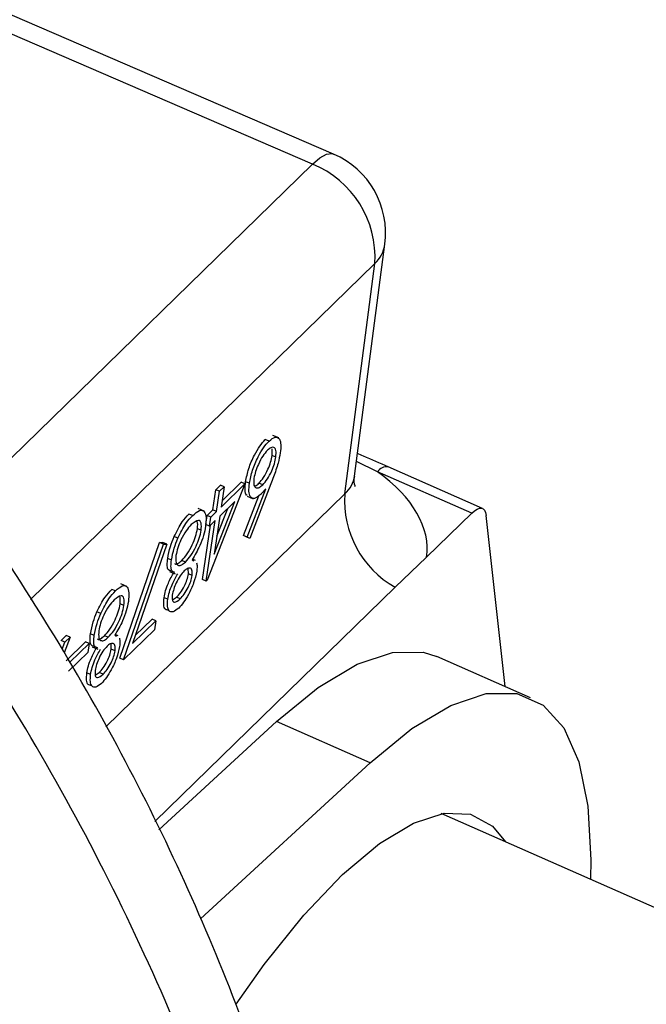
# Model space of a CAD drawing. Header units: inches. Extents: x 0.6 to 16.3, y 0.2 to 11.5.
# Tile 33 of 34: x 15.029 to 15.174, y 10.716 to 10.946. Entities that reach past the tile are written whole.
import ezdxf

# ---------------------------------------------------------------- set-up
doc = ezdxf.new("R2010")
doc.units = ezdxf.units.IN
doc.header["$MEASUREMENT"] = 0

msp = doc.modelspace()

# ---------------------------------------------------------------- linework, layer by layer
at = {"color": 7, "linetype": 'Continuous', "lineweight": 25}
for p, q in [((15.10161037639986, 10.91428605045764), (14.95831646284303, 10.97613724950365)), ((15.09671926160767, 10.9119879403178), (14.95342534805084, 10.97383913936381)), ((15.10645421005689, 10.83940321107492), (15.1135151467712, 10.89332690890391)), ((15.1041921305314, 10.83524881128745), (15.11120580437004, 10.8888115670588)), ((15.08659722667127, 10.84753734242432), (15.08572115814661, 10.8478929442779)), ((15.08888798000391, 10.84827137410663), (15.08750179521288, 10.84883403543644)), ((15.08729597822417, 10.84418121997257), (15.08730749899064, 10.84572978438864)), ((15.08817204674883, 10.84382561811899), (15.08729597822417, 10.84418121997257)), ((15.13623051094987, 10.83186134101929), (15.11431562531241, 10.84151631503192)), ((15.13371619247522, 10.83074227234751), (15.11180130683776, 10.84039724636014)), ((15.08097732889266, 10.83757914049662), (15.07219913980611, 10.81514502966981)), ((15.07351965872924, 10.83151089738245), (15.07421912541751, 10.83621930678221)), ((15.07421912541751, 10.83621930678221), (15.07526619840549, 10.83724128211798)), ((15.07509519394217, 10.83586370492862), (15.07421912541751, 10.83621930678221)), ((15.07509519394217, 10.83586370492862), (15.07614226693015, 10.83688568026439)), ((15.07614226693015, 10.83688568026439), (15.07526619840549, 10.83724128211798)), ((15.07544280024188, 10.83217727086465), (15.08097732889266, 10.83757914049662)), ((15.07614226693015, 10.83688568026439), (15.07544280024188, 10.83217727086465)), ((15.07565315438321, 10.83359325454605), (15.08010126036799, 10.8379347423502)), ((15.08097732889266, 10.83757914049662), (15.08010126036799, 10.8379347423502)), ((15.08202279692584, 10.83772940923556), (15.08114672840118, 10.83808501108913)), ((15.08151622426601, 10.82518580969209), (15.0858236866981, 10.83643850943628)), ((15.08702361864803, 10.83757473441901), (15.08215801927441, 10.82486520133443)), ((15.08511677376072, 10.83737000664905), (15.08424070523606, 10.83772560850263)), ((15.0743957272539, 10.83115529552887), (15.07509519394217, 10.83586370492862)), ((15.08064015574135, 10.82554141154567), (15.08418696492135, 10.83480700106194)), ((15.08150825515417, 10.83468553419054), (15.08288658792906, 10.83412606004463)), ((15.0714735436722, 10.83125291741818), (15.0700833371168, 10.83181721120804)), ((15.0721734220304, 10.8301969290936), (15.07351965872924, 10.83151089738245)), ((15.0743957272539, 10.83115529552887), (15.07351965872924, 10.83151089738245)), ((15.07381556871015, 10.82122367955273), (15.07860970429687, 10.83347906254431)), ((15.07443713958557, 10.82540773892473), (15.07696753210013, 10.83187625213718)), ((15.07860970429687, 10.83347906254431), (15.07513192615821, 10.83008464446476)), ((15.0688320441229, 10.83019797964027), (15.06795597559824, 10.83055358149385)), ((15.07186254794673, 10.8281043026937), (15.0721734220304, 10.8301969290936)), ((15.07304949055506, 10.82984132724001), (15.0721734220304, 10.8301969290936)), ((15.07273861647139, 10.82774870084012), (15.07304949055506, 10.82984132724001)), ((15.07304949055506, 10.82984132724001), (15.0743957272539, 10.83115529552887)), ((15.07513192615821, 10.83008464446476), (15.07381556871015, 10.82122367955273)), ((15.13371619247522, 10.83074227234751), (15.12321503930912, 10.82049282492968)), ((15.14151199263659, 10.79039655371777), (15.13706976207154, 10.8302329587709)), ((15.0708059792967, 10.82679193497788), (15.06992991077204, 10.82714753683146)), ((15.07111038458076, 10.81529304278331), (15.07299843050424, 10.82800228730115)), ((15.07273861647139, 10.82774870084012), (15.07186254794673, 10.8281043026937)), ((15.07198645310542, 10.81493744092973), (15.07408485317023, 10.82906266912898)), ((15.07408485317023, 10.82906266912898), (15.07273861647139, 10.82774870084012)), ((15.0654024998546, 10.82493563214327), (15.06452643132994, 10.82529123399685)), ((15.08128195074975, 10.82522080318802), (15.08064015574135, 10.82554141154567)), ((15.08151622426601, 10.82518580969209), (15.08064015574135, 10.82554141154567)), ((15.08215801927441, 10.82486520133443), (15.08128195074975, 10.82522080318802)), ((15.08215801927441, 10.82486520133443), (15.08151622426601, 10.82518580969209)), ((15.05189204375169, 10.79698265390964), (15.06113364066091, 10.82389477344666)), ((15.05276811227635, 10.79662705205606), (15.06200970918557, 10.82353917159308)), ((15.06278488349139, 10.82355142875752), (15.05485059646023, 10.80044882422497)), ((15.06113364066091, 10.82389477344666), (15.06190881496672, 10.8239070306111)), ((15.06200970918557, 10.82353917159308), (15.06113364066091, 10.82389477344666)), ((15.06278488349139, 10.82355142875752), (15.06190881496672, 10.8239070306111)), ((15.06200970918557, 10.82353917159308), (15.06278488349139, 10.82355142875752)), ((15.06389121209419, 10.81984721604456), (15.06301514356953, 10.82020281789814)), ((15.06946760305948, 10.8197480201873), (15.06877267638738, 10.82003009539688)), ((15.12321503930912, 10.82049282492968), (15.11590008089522, 10.81352572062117)), ((15.06715934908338, 10.81939570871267), (15.06628328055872, 10.81975131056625)), ((15.06785371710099, 10.81661540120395), (15.06779559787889, 10.81787095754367)), ((15.06871116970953, 10.81991438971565), (15.06910345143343, 10.81963708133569)), ((15.06341084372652, 10.8171807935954), (15.06476006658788, 10.81663313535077)), ((15.06872978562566, 10.81625979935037), (15.06785371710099, 10.81661540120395)), ((15.05352372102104, 10.8137333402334), (15.05213351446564, 10.81429763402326)), ((15.11590008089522, 10.81352572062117), (15.06004652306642, 10.7590109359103)), ((15.07198645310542, 10.81493744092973), (15.07111038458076, 10.81529304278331)), ((15.07219913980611, 10.81514502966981), (15.07198645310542, 10.81493744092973)), ((15.05088222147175, 10.81267840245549), (15.05000615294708, 10.81303400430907)), ((15.05198008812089, 10.80962795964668), (15.05195521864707, 10.81127351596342)), ((15.06304992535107, 10.81074054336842), (15.06217385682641, 10.811096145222)), ((15.06413302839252, 10.81060373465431), (15.0650687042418, 10.81118538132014)), ((15.06594477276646, 10.81082977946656), (15.0650687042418, 10.81118538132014)), ((15.05285615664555, 10.8092723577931), (15.05198008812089, 10.80962795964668)), ((15.04745267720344, 10.80741605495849), (15.04657660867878, 10.80777165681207)), ((15.05485059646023, 10.80044882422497), (15.06025891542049, 10.80572750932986)), ((15.05547603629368, 10.80226994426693), (15.05938284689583, 10.80608311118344)), ((15.06025891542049, 10.80572750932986), (15.05938284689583, 10.80608311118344)), ((15.06025891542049, 10.80572750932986), (15.05994804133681, 10.80363488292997)), ((15.03823300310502, 10.80109574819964), (15.03944134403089, 10.80227512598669)), ((15.04031741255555, 10.80191952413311), (15.03894015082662, 10.79828724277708)), ((15.03910907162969, 10.80074014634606), (15.04031741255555, 10.80191952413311)), ((15.04031741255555, 10.80191952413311), (15.03944134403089, 10.80227512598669)), ((15.04594138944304, 10.80232763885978), (15.04506532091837, 10.80268324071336)), ((15.04920952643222, 10.80187613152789), (15.04833345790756, 10.80223173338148)), ((15.05076134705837, 10.80239481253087), (15.05115362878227, 10.80211750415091)), ((15.05151778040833, 10.80222844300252), (15.05082285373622, 10.8025105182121)), ((15.05994804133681, 10.80363488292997), (15.05276811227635, 10.79662705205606)), ((15.03910907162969, 10.80074014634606), (15.03823300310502, 10.80109574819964)), ((15.03848588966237, 10.79909642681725), (15.03910907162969, 10.80074014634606)), ((15.03940328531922, 10.79642306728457), (15.04389074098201, 10.80080296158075)), ((15.04027935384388, 10.79606746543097), (15.04476680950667, 10.80044735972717)), ((15.04476680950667, 10.80044735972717), (15.04389074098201, 10.80080296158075)), ((15.04476680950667, 10.80044735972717), (15.044455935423, 10.79835473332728)), ((15.04546102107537, 10.79966121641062), (15.04681024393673, 10.79911355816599)), ((15.04990389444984, 10.79909582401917), (15.04984577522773, 10.80035138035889)), ((15.044455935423, 10.79835473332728), (15.03996847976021, 10.79397483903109)), ((15.0507799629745, 10.79874022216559), (15.04990389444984, 10.79909582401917)), ((15.14741327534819, 10.78779664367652), (15.1256306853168, 10.79739333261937)), ((15.05276811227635, 10.79662705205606), (15.05189204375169, 10.79698265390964)), ((15.04510010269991, 10.79322096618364), (15.04422403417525, 10.79357656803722)), ((15.04618320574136, 10.79308415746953), (15.04711888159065, 10.79366580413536)), ((15.04799495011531, 10.79331020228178), (15.04711888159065, 10.79366580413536)), ((15.06097052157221, 10.75710069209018), (15.08833524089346, 10.78226959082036)), ((15.11011783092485, 10.77267290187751), (15.08833524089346, 10.78226959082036)), ((15.07063513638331, 10.73635840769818), (15.11011783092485, 10.77267290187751)), ((15.41769951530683, 10.63262234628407), (15.12661938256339, 10.76086262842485))]:
    msp.add_line(p, q, dxfattribs=at)
at = {"color": 8, "linetype": 'Continuous', "lineweight": 25}
for p, q in [((15.01617532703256, 10.83337459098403), (15.09671926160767, 10.9119879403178)), ((15.11120580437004, 10.8888115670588), (15.03115071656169, 10.81067534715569)), ((15.11180130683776, 10.84039724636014), (15.1068924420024, 10.84274994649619)), ((15.0486329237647, 10.78102132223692), (15.1041921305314, 10.83524881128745))]:
    msp.add_line(p, q, dxfattribs=at)
at = {"color": 8, "linetype": 'Continuous', "lineweight": 25, "flags": 128}
msp.add_lwpolyline([(15.09671926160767, 10.9119879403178), (15.09840500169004, 10.91344832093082), (15.0999172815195, 10.91426474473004), (15.10120053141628, 10.91440721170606), (15.10161037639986, 10.91428605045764)], dxfattribs=at)
at = {"color": 7, "linetype": 'Continuous', "lineweight": 25, "flags": 128}
for points in [[(15.13371619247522, 10.83074227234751), (15.13436055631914, 10.83130543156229), (15.13496152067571, 10.83169603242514), (15.13550702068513, 10.83190623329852), (15.13598610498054, 10.83193181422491), (15.13638915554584, 10.83177226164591), (15.13670808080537, 10.83143077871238), (15.13693647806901, 10.83091422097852), (15.13706976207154, 10.8302329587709)], [(15.08833524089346, 10.78226959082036), (15.09804276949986, 10.79022254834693), (15.10707239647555, 10.79561869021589), (15.11525832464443, 10.79835893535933), (15.12245024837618, 10.79839296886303), (15.1256306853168, 10.79739333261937)], [(15.11011783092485, 10.77267290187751), (15.11982535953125, 10.78062585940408), (15.12885498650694, 10.78602200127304), (15.13704091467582, 10.78876224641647), (15.14423283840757, 10.78879627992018), (15.15029870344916, 10.78612347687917), (15.15512713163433, 10.78079291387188), (15.15862946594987, 10.77290246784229), (15.16074139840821, 10.76259701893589), (15.16142415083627, 10.75006579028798), (15.16133607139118, 10.74556760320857)], [(15.07893195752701, 10.716536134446), (15.08547617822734, 10.72571641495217), (15.09471224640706, 10.73720759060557), (15.10369667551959, 10.74665630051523), (15.1122379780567, 10.7538611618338), (15.1201541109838, 10.75866861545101), (15.12727635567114, 10.76097619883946), (15.1334529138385, 10.76073472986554), (15.13855214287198, 10.75794935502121), (15.14157233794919, 10.75427485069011)]]:
    msp.add_lwpolyline(points, dxfattribs=at)
at = {"color": 7, "linetype": 'Continuous', "lineweight": 25}
for centre, radius, start, end in [((15.09368443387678, 10.8959236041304), 0.02000000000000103, 352.5399560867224, 66.65310291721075), ((15.08772733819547, 10.89025183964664), 0.02352260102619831, 356.4896233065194, 67.52579879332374), ((15.12727072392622, 10.83367070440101), 0.02313248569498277, 176.088222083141, 240.5578610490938)]:
    msp.add_arc(centre, radius, start, end, dxfattribs=at)
at = {"color": 8, "linetype": 'Continuous', "lineweight": 25}
for centre, radius, start, end in [((15.10581252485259, 10.89441814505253), 0.007779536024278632, 313.889115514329, 351.9365250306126), ((15.11391219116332, 10.83903863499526), 0.002510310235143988, 80.7518397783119, 147.2337804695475)]:
    msp.add_arc(centre, radius, start, end, dxfattribs=at)
msp.add_ellipse((15.08681709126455, 10.84347836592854), major_axis=(0.01951302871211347, -0.0047412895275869), ratio=0.5575605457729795, start_param=5.927925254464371, end_param=6.343653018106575, dxfattribs=at)
at = {"color": 7, "linetype": 'Continuous', "lineweight": 25}
msp.add_ellipse((15.08378226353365, 10.82741402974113), major_axis=(0.03935134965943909, -0.007402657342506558), ratio=0.5755491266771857, start_param=0.02118570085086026, end_param=0.892146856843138, dxfattribs=at)
for points, knots in [([(15.10447607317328, 10.49257177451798), (15.1049149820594, 10.49493169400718), (15.10711034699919, 10.50673570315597), (15.10937246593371, 10.52853652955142), (15.11045489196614, 10.55810245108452), (15.10915444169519, 10.5882362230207), (15.10559054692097, 10.61876070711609), (15.09974508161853, 10.6495129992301), (15.09165882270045, 10.68031357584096), (15.08137787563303, 10.71098657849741), (15.0689662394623, 10.74135830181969), (15.0545000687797, 10.77126016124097), (15.03806679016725, 10.80052956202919), (15.01976260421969, 10.82901136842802), (14.99969071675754, 10.85655807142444), (14.97796004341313, 10.88302935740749), (14.95468507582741, 10.90829085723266), (14.92998541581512, 10.93221389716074), (14.90398584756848, 10.95467500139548), (14.87681588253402, 10.97555622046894), (14.8486095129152, 10.99474528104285), (14.81950473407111, 11.01213590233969), (14.78964404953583, 11.02762764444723), (14.75917500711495, 11.04112613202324), (14.72825229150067, 11.05254307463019), (14.69703784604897, 11.06179798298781), (14.66570157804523, 11.068819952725), (14.63442022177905, 11.07355013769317), (14.60337764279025, 11.07594418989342), (14.5727633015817, 11.07597519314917), (14.54276910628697, 11.07363668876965), (14.51358600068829, 11.06894374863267), (14.48539625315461, 11.06193668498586), (14.45837904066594, 11.05266788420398), (14.43266834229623, 11.04124264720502), (14.40849199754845, 11.0276535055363), (14.38835409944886, 11.01418091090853), (14.37701199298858, 11.00446633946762), (14.37259012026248, 11.00067898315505)], [0, 0, 0, 0, 0.007002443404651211, 0.03502530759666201, 0.06317494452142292, 0.09151573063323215, 0.1200236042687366, 0.1486693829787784, 0.1774220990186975, 0.2062523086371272, 0.2351344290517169, 0.2640480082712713, 0.2929770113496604, 0.3219104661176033, 0.350844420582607, 0.3797782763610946, 0.4087139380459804, 0.4376550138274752, 0.4666060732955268, 0.4955706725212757, 0.5245531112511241, 0.5535570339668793, 0.5825843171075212, 0.6116341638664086, 0.6407021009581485, 0.6697748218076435, 0.6988353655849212, 0.7278603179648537, 0.7568199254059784, 0.7856793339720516, 0.8144011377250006, 0.842949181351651, 0.8712931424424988, 0.8994130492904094, 0.9273027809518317, 0.9549718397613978, 0.9824451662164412, 1, 1, 1, 1]), ([(15.08114672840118, 10.83808501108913), (15.08134595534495, 10.83907785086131), (15.08174421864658, 10.8410625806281), (15.08304668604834, 10.84410261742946), (15.0844361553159, 10.84646235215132), (15.0852928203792, 10.84741607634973), (15.08572115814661, 10.8478929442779)], [0, 0, 0, 0, 0.2796114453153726, 0.55895540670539, 0.7794750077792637, 1, 1, 1, 1]), ([(15.08202279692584, 10.83772940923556), (15.08222202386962, 10.83872224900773), (15.08262028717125, 10.84070697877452), (15.08392275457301, 10.84374701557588), (15.08531222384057, 10.84610675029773), (15.08616888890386, 10.84706047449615), (15.08659722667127, 10.84753734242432)], [0, 0, 0, 0, 0.2796114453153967, 0.5589554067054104, 0.7794750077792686, 0.9999999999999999, 0.9999999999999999, 0.9999999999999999, 0.9999999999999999]), ([(15.08659722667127, 10.84753734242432), (15.08710275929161, 10.84793683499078), (15.08811346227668, 10.84873553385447), (15.08904468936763, 10.8482266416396), (15.08940618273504, 10.84680418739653), (15.08927418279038, 10.84545069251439), (15.08920819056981, 10.8447740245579)], [0, 0, 0, 0, 0.2796349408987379, 0.5590695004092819, 0.7795606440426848, 1, 1, 1, 1]), ([(15.08623025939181, 10.84538996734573), (15.08586247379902, 10.84497873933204), (15.08512709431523, 10.84415649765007), (15.08414135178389, 10.8422952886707), (15.0833941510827, 10.84042579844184), (15.08318887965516, 10.83938302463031), (15.08308626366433, 10.83886173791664)], [0, 0, 0, 0, 0.2800424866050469, 0.559939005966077, 0.7800117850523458, 1, 1, 1, 1]), ([(15.08817204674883, 10.84382561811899), (15.08821497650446, 10.84440314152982), (15.08830094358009, 10.84555963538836), (15.08776504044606, 10.84614343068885), (15.08705865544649, 10.84610460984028), (15.08650650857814, 10.84562828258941), (15.08623025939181, 10.84538996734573)], [0, 0, 0, 0, 0.2790409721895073, 0.558781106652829, 0.77925011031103, 1, 1, 1, 1]), ([(15.08424070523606, 10.83772560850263), (15.08460397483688, 10.83812704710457), (15.08532948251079, 10.83892878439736), (15.08630510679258, 10.84079542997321), (15.08700278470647, 10.84264762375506), (15.08719823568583, 10.8436699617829), (15.08729597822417, 10.84418121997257)], [0, 0, 0, 0, 0.2801170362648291, 0.559438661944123, 0.7796809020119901, 1, 1, 1, 1]), ([(15.08511677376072, 10.83737000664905), (15.08548004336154, 10.83777144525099), (15.08620555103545, 10.83857318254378), (15.08718117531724, 10.84043982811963), (15.08787885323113, 10.84229202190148), (15.08807430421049, 10.84331435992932), (15.08817204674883, 10.84382561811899)], [0, 0, 0, 0, 0.280117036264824, 0.5594386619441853, 0.7796809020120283, 1, 1, 1, 1]), ([(15.08920819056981, 10.8447740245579), (15.08905857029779, 10.84400434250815), (15.08881190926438, 10.84273545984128), (15.08821028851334, 10.84081792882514), (15.08764014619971, 10.83919541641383), (15.08722913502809, 10.83811498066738), (15.08702361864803, 10.83757473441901)], [0, 0, 0, 0, 0.3393742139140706, 0.5594856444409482, 0.7797312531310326, 1, 1, 1, 1]), ([(15.11430826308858, 10.84151826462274), (15.11238620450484, 10.84235364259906), (15.10999613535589, 10.84339243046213), (15.10760830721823, 10.84444084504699), (15.10714073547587, 10.84464613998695)], [0, 0, 0, 0, 0.8041853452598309, 1, 1, 1, 1]), ([(15.08308626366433, 10.83886173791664), (15.08304516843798, 10.83827496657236), (15.08296281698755, 10.83709912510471), (15.08353628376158, 10.83655535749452), (15.08427059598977, 10.83663690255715), (15.08483460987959, 10.83712554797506), (15.08511677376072, 10.83737000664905)], [0, 0, 0, 0, 0.2787577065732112, 0.5586074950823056, 0.7791809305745, 1, 1, 1, 1]), ([(15.10655686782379, 10.83705677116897), (15.10659715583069, 10.83699347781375), (15.10677365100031, 10.83671619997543), (15.10619134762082, 10.83812767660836), (15.10649685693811, 10.83913127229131), (15.10656467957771, 10.83935406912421)], [0, 0, 0, 0, 0.1870718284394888, 0.819531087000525, 1, 1, 1, 1]), ([(15.08149124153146, 10.83491014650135), (15.08144365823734, 10.83492821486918), (15.08113592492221, 10.83504506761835), (15.08095888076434, 10.83613409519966), (15.08108408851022, 10.83743445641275), (15.08114672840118, 10.83808501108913)], [0, 0, 0, 0, 0.08374644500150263, 0.541609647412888, 1, 1, 1, 1]), ([(15.08458620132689, 10.83506294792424), (15.0840902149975, 10.83466614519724), (15.08309815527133, 10.83387247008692), (15.08220336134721, 10.83439769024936), (15.08181172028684, 10.83572216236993), (15.08195241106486, 10.83706007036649), (15.08202279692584, 10.83772940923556)], [0, 0, 0, 0, 0.2796430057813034, 0.5593351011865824, 0.7795407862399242, 1, 1, 1, 1]), ([(15.0832660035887, 10.83707750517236), (15.08331726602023, 10.83708190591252), (15.08358928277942, 10.83710525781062), (15.08394887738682, 10.83744770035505), (15.08424070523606, 10.83772560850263)], [0, 0, 0, 0, 0.188453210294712, 1, 1, 1, 1]), ([(15.0858236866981, 10.83643850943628), (15.08559026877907, 10.83615804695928), (15.08517338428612, 10.83565714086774), (15.08476564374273, 10.83524453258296), (15.08458620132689, 10.83506294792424)], [0, 0, 0, 0, 0.5599102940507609, 1, 1, 1, 1]), ([(15.0688320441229, 10.83019797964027), (15.06938754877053, 10.83068740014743), (15.07049495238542, 10.83166306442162), (15.07156316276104, 10.83129051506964), (15.07203724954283, 10.82991168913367), (15.07190834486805, 10.82847191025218), (15.07184394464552, 10.8277526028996)], [0, 0, 0, 0, 0.2805339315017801, 0.5592469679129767, 0.7798016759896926, 1, 1, 1, 1]), ([(15.06452643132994, 10.82529123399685), (15.06514065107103, 10.8265298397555), (15.06624188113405, 10.82875052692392), (15.06743037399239, 10.830000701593), (15.06795597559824, 10.83055358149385)], [0, 0, 0, 0, 0.5577578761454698, 1, 1, 1, 1]), ([(15.0654024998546, 10.82493563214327), (15.0660167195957, 10.82617423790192), (15.06711794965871, 10.82839492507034), (15.06830644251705, 10.82964509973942), (15.0688320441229, 10.83019797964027)], [0, 0, 0, 0, 0.5577578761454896, 1, 1, 1, 1]), ([(15.06850948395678, 10.82809394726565), (15.06810030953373, 10.82765504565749), (15.06728375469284, 10.82677916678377), (15.0661573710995, 10.8247581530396), (15.06530210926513, 10.82266653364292), (15.06506313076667, 10.82149247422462), (15.06494374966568, 10.82090597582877)], [0, 0, 0, 0, 0.2806301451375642, 0.5600298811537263, 0.7802140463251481, 1, 1, 1, 1]), ([(15.06628328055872, 10.81975131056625), (15.06670234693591, 10.82021290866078), (15.06753979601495, 10.82113535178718), (15.06867692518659, 10.8232172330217), (15.06956043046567, 10.82534570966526), (15.06980684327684, 10.82654737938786), (15.06992991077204, 10.82714753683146)], [0, 0, 0, 0, 0.280279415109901, 0.5601015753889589, 0.7802987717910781, 1, 1, 1, 1]), ([(15.0708059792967, 10.82679193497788), (15.07084160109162, 10.82740890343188), (15.07091290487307, 10.82864388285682), (15.07009791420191, 10.82937973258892), (15.06911177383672, 10.82858148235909), (15.06850948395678, 10.82809394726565)], [0, 0, 0, 0, 0.2798443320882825, 0.5601615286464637, 1, 1, 1, 1]), ([(15.07184394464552, 10.8277526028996), (15.07170410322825, 10.82703339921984), (15.07142447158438, 10.8255952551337), (15.07032901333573, 10.82271438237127), (15.06932493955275, 10.82097663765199), (15.06871116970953, 10.81991438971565)], [0, 0, 0, 0, 0.2799864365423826, 0.5598703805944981, 1, 1, 1, 1]), ([(15.06992991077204, 10.82714753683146), (15.06999232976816, 10.82781912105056), (15.07007880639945, 10.82874954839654), (15.06975812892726, 10.82897134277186), (15.06966891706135, 10.82903304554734)], [0, 0, 0, 0, 0.721801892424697, 1, 1, 1, 1]), ([(15.06301514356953, 10.82020281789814), (15.06319087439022, 10.82111691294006), (15.06350505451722, 10.82275117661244), (15.06421401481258, 10.82451428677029), (15.06452643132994, 10.82529123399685)], [0, 0, 0, 0, 0.5593314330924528, 1, 1, 1, 1]), ([(15.06389121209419, 10.81984721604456), (15.06406694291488, 10.82076131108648), (15.06438112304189, 10.82239557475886), (15.06509008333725, 10.82415868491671), (15.0654024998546, 10.82493563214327)], [0, 0, 0, 0, 0.5593314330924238, 1, 1, 1, 1]), ([(15.06715934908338, 10.81939570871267), (15.06757841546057, 10.8198573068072), (15.06841586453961, 10.82077974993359), (15.06955299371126, 10.82286163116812), (15.07043649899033, 10.82499010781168), (15.0706829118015, 10.82619177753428), (15.0708059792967, 10.82679193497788)], [0, 0, 0, 0, 0.2802794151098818, 0.5601015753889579, 0.7802987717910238, 1, 1, 1, 1]), ([(15.06382817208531, 10.81733055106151), (15.0635359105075, 10.81737885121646), (15.06302970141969, 10.81746250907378), (15.06285698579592, 10.81871962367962), (15.06296241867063, 10.81970836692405), (15.06301514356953, 10.82020281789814)], [0, 0, 0, 0, 0.4057918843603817, 0.7028482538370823, 1, 1, 1, 1]), ([(15.06494374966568, 10.82090597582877), (15.06491187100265, 10.82029594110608), (15.06484789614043, 10.81907170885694), (15.06547252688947, 10.8185258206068), (15.06625611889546, 10.81861257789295), (15.06685818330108, 10.81913458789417), (15.06715934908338, 10.81939570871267)], [0, 0, 0, 0, 0.2782972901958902, 0.5584936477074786, 0.7791488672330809, 1, 1, 1, 1]), ([(15.06470424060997, 10.81697494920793), (15.06441197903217, 10.81702324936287), (15.06390576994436, 10.8171069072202), (15.06373305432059, 10.81836402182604), (15.0638384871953, 10.81935276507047), (15.06389121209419, 10.81984721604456)], [0, 0, 0, 0, 0.4057918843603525, 0.7028482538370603, 0.9999999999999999, 0.9999999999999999, 0.9999999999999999, 0.9999999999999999]), ([(15.06464627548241, 10.81901660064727), (15.06466010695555, 10.81899979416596), (15.064825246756, 10.81879913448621), (15.06540160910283, 10.81901390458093), (15.06598930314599, 10.81950543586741), (15.06628328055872, 10.81975131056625)], [0, 0, 0, 0, 0.04368995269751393, 0.5216328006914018, 1, 1, 1, 1]), ([(15.06872978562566, 10.81625979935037), (15.06874486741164, 10.81673669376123), (15.06877518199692, 10.81769525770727), (15.06823466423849, 10.8180455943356), (15.06759989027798, 10.81795598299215), (15.06711611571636, 10.81753747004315), (15.0668741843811, 10.81732817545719)], [0, 0, 0, 0, 0.2777214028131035, 0.5582236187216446, 0.7790715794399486, 1, 1, 1, 1]), ([(15.06973361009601, 10.81919161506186), (15.0697899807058, 10.81893718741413), (15.06990269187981, 10.81842846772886), (15.06981596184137, 10.81764486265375), (15.06977260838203, 10.81725316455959)], [0, 0, 0, 0, 0.500133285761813, 1, 1, 1, 1]), ([(15.06217385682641, 10.811096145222), (15.06227553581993, 10.81163041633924), (15.06247887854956, 10.81269887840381), (15.06327304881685, 10.81484608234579), (15.06401288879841, 10.81617109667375), (15.0644648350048, 10.81698050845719)], [0, 0, 0, 0, 0.280155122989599, 0.5602682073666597, 1, 1, 1, 1]), ([(15.06304992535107, 10.81074054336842), (15.0631516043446, 10.81127481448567), (15.06335494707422, 10.81234327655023), (15.06414911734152, 10.81449048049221), (15.06488895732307, 10.81581549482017), (15.06534090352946, 10.81662490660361)], [0, 0, 0, 0, 0.2801551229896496, 0.5602682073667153, 0.9999999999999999, 0.9999999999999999, 0.9999999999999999, 0.9999999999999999]), ([(15.0668741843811, 10.81732817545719), (15.0665563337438, 10.81696877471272), (15.06592086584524, 10.81625023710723), (15.06504875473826, 10.81469126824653), (15.06438874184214, 10.81307230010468), (15.06418723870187, 10.81215221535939), (15.064086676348, 10.81169303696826)], [0, 0, 0, 0, 0.2801676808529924, 0.5601296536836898, 0.78047787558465, 1, 1, 1, 1]), ([(15.0650687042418, 10.81118538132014), (15.0653806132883, 10.81152116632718), (15.0660035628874, 10.81219180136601), (15.06686799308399, 10.81367465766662), (15.06756720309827, 10.81525695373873), (15.06775831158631, 10.81616305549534), (15.06785371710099, 10.81661540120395)], [0, 0, 0, 0, 0.2806739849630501, 0.5605664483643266, 0.7806252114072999, 0.9999999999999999, 0.9999999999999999, 0.9999999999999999, 0.9999999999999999]), ([(15.06977260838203, 10.81725316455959), (15.06956895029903, 10.8163556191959), (15.06916104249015, 10.81455792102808), (15.06794488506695, 10.81192290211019), (15.06670807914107, 10.8099185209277), (15.06595308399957, 10.80909300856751), (15.06557546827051, 10.80868012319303)], [0, 0, 0, 0, 0.2788367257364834, 0.5584834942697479, 0.7791726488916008, 1, 1, 1, 1]), ([(15.06594477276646, 10.81082977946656), (15.06625668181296, 10.8111655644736), (15.06687963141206, 10.81183619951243), (15.06774406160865, 10.81331905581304), (15.06844327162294, 10.81490135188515), (15.06863438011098, 10.81580745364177), (15.06872978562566, 10.81625979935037)], [0, 0, 0, 0, 0.2806739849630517, 0.5605664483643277, 0.7806252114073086, 1, 1, 1, 1]), ([(15.05088222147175, 10.81267840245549), (15.05143772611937, 10.81316782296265), (15.05254512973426, 10.81414348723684), (15.05361334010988, 10.81377093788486), (15.05408742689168, 10.81239211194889), (15.05395852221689, 10.8109523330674), (15.05389412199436, 10.81023302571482)], [0, 0, 0, 0, 0.280533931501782, 0.5592469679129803, 0.7798016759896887, 0.9999999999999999, 0.9999999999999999, 0.9999999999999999, 0.9999999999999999]), ([(15.04657660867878, 10.80777165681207), (15.04719082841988, 10.80901026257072), (15.04829205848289, 10.81123094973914), (15.04948055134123, 10.81248112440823), (15.05000615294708, 10.81303400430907)], [0, 0, 0, 0, 0.5577578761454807, 0.9999999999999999, 0.9999999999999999, 0.9999999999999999, 0.9999999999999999]), ([(15.04745267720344, 10.80741605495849), (15.04806689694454, 10.80865466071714), (15.04916812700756, 10.81087534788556), (15.05035661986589, 10.81212552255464), (15.05088222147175, 10.81267840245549)], [0, 0, 0, 0, 0.5577578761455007, 1, 1, 1, 1]), ([(15.05285615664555, 10.8092723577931), (15.05289177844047, 10.8098893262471), (15.05296308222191, 10.81112430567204), (15.05214809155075, 10.81186015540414), (15.05116195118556, 10.81106190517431), (15.05055966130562, 10.81057437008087)], [0, 0, 0, 0, 0.2798443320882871, 0.5601615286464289, 0.9999999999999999, 0.9999999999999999, 0.9999999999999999, 0.9999999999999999]), ([(15.06328801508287, 10.80820704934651), (15.06298644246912, 10.80821104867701), (15.06241205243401, 10.80821866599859), (15.06202818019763, 10.80932613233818), (15.06212531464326, 10.81050634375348), (15.06217385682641, 10.811096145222)], [0, 0, 0, 0, 0.3560789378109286, 0.6782054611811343, 1, 1, 1, 1]), ([(15.064086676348, 10.81169303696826), (15.06407116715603, 10.81122966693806), (15.06404004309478, 10.81029976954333), (15.0646962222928, 10.80977776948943), (15.06547149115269, 10.81043099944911), (15.06594477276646, 10.81082977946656)], [0, 0, 0, 0, 0.278962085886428, 0.5598249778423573, 1, 1, 1, 1]), ([(15.05055966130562, 10.81057437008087), (15.05015048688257, 10.81013546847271), (15.04933393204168, 10.80925958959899), (15.04820754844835, 10.80723857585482), (15.04735228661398, 10.80514695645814), (15.04711330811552, 10.80397289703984), (15.04699392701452, 10.803386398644)], [0, 0, 0, 0, 0.2806301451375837, 0.5600298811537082, 0.780214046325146, 1, 1, 1, 1]), ([(15.04833345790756, 10.80223173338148), (15.04875252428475, 10.802693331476), (15.0495899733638, 10.8036157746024), (15.05072710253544, 10.80569765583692), (15.05161060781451, 10.80782613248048), (15.05185702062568, 10.80902780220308), (15.05198008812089, 10.80962795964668)], [0, 0, 0, 0, 0.2802794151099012, 0.5601015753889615, 0.7802987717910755, 1, 1, 1, 1]), ([(15.04920952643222, 10.80187613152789), (15.04962859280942, 10.80233772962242), (15.05046604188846, 10.80326017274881), (15.0516031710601, 10.80534205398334), (15.05248667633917, 10.8074705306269), (15.05273308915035, 10.8086722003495), (15.05285615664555, 10.8092723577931)], [0, 0, 0, 0, 0.2802794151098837, 0.5601015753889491, 0.78029877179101, 1, 1, 1, 1]), ([(15.05389412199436, 10.81023302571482), (15.05375428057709, 10.80951382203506), (15.05347464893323, 10.80807567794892), (15.05237919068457, 10.80519480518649), (15.05137511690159, 10.80345706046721), (15.05076134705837, 10.80239481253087)], [0, 0, 0, 0, 0.2799864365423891, 0.5598703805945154, 1, 1, 1, 1]), ([(15.06557546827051, 10.80868012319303), (15.06512366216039, 10.80831567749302), (15.0642203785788, 10.80758705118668), (15.06332791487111, 10.80786608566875), (15.06289988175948, 10.80895668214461), (15.06299992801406, 10.81014612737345), (15.06304992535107, 10.81074054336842)], [0, 0, 0, 0, 0.2799338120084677, 0.55966400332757, 0.7799455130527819, 1, 1, 1, 1]), ([(15.04506532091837, 10.80268324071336), (15.04524105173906, 10.80359733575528), (15.04555523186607, 10.80523159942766), (15.04626419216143, 10.80699470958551), (15.04657660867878, 10.80777165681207)], [0, 0, 0, 0, 0.5593314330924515, 1, 1, 1, 1]), ([(15.04594138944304, 10.80232763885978), (15.04611712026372, 10.8032417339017), (15.04643130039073, 10.80487599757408), (15.04714026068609, 10.80663910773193), (15.04745267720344, 10.80741605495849)], [0, 0, 0, 0, 0.5593314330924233, 1, 1, 1, 1]), ([(15.04587834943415, 10.79981097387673), (15.04558608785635, 10.79985927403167), (15.04507987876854, 10.799942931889), (15.04490716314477, 10.80120004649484), (15.04501259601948, 10.80218878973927), (15.04506532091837, 10.80268324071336)], [0, 0, 0, 0, 0.4057918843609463, 0.7028482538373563, 1, 1, 1, 1]), ([(15.04675441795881, 10.79945537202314), (15.04646215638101, 10.79950367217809), (15.0459559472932, 10.79958733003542), (15.04578323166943, 10.80084444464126), (15.04588866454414, 10.80183318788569), (15.04594138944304, 10.80232763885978)], [0, 0, 0, 0, 0.4057918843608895, 0.7028482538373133, 1, 1, 1, 1]), ([(15.04669645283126, 10.80149702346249), (15.04671028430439, 10.80148021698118), (15.04687542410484, 10.80127955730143), (15.04745178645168, 10.80149432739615), (15.04803948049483, 10.80198585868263), (15.04833345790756, 10.80223173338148)], [0, 0, 0, 0, 0.04368995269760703, 0.5216328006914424, 1, 1, 1, 1]), ([(15.04699392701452, 10.803386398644), (15.0469620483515, 10.8027763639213), (15.04689807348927, 10.80155213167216), (15.04752270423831, 10.80100624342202), (15.04830629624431, 10.80109300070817), (15.04890836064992, 10.80161501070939), (15.04920952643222, 10.80187613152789)], [0, 0, 0, 0, 0.2782972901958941, 0.5584936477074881, 0.7791488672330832, 1, 1, 1, 1]), ([(15.05178378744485, 10.80167203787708), (15.05184015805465, 10.80141761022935), (15.05195286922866, 10.80090889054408), (15.05186613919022, 10.80012528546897), (15.05182278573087, 10.79973358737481)], [0, 0, 0, 0, 0.5001332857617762, 1, 1, 1, 1]), ([(15.04422403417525, 10.79357656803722), (15.04432571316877, 10.79411083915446), (15.0445290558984, 10.79517930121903), (15.0453232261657, 10.79732650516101), (15.04606306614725, 10.79865151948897), (15.04651501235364, 10.79946093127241)], [0, 0, 0, 0, 0.2801551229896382, 0.5602682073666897, 1, 1, 1, 1]), ([(15.04892436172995, 10.79980859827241), (15.04860651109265, 10.79944919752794), (15.04797104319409, 10.79873065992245), (15.04709893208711, 10.79717169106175), (15.04643891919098, 10.7955527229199), (15.04623741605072, 10.79463263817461), (15.04613685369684, 10.79417345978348)], [0, 0, 0, 0, 0.2801676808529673, 0.5601296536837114, 0.7804778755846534, 0.9999999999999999, 0.9999999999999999, 0.9999999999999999, 0.9999999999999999]), ([(15.05182278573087, 10.79973358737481), (15.05161912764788, 10.79883604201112), (15.051211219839, 10.7970383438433), (15.04999506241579, 10.79440332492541), (15.04875825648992, 10.79239894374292), (15.04800326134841, 10.79157343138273), (15.04762564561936, 10.79116054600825)], [0, 0, 0, 0, 0.2788367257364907, 0.5584834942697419, 0.7791726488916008, 1, 1, 1, 1]), ([(15.0507799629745, 10.79874022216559), (15.05079504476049, 10.79921711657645), (15.05082535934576, 10.80017568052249), (15.05028484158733, 10.80052601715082), (15.04965006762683, 10.80043640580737), (15.0491662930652, 10.80001789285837), (15.04892436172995, 10.79980859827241)], [0, 0, 0, 0, 0.2777214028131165, 0.5582236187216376, 0.7790715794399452, 1, 1, 1, 1]), ([(15.04510010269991, 10.79322096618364), (15.04520178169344, 10.79375523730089), (15.04540512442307, 10.79482369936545), (15.04619929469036, 10.79697090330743), (15.04693913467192, 10.79829591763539), (15.0473910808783, 10.79910532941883)], [0, 0, 0, 0, 0.2801551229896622, 0.5602682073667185, 1, 1, 1, 1]), ([(15.04711888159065, 10.79366580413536), (15.04743079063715, 10.7940015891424), (15.04805374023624, 10.79467222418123), (15.04891817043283, 10.79615508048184), (15.04961738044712, 10.79773737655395), (15.04980848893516, 10.79864347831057), (15.04990389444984, 10.79909582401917)], [0, 0, 0, 0, 0.2806739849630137, 0.5605664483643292, 0.7806252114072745, 0.9999999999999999, 0.9999999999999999, 0.9999999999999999, 0.9999999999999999]), ([(15.04799495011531, 10.79331020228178), (15.04830685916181, 10.79364598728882), (15.0489298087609, 10.79431662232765), (15.0497942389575, 10.79579947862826), (15.05049344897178, 10.79738177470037), (15.05068455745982, 10.79828787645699), (15.0507799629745, 10.79874022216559)], [0, 0, 0, 0, 0.2806739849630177, 0.5605664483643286, 0.7806252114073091, 1, 1, 1, 1]), ([(15.04533819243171, 10.79068747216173), (15.04503661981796, 10.79069147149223), (15.04446222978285, 10.79069908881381), (15.04407835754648, 10.7918065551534), (15.0441754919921, 10.7929867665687), (15.04422403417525, 10.79357656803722)], [0, 0, 0, 0, 0.3560789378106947, 0.6782054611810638, 1, 1, 1, 1]), ([(15.04762564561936, 10.79116054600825), (15.04717383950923, 10.79079610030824), (15.04627055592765, 10.7900674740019), (15.04537809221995, 10.79034650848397), (15.04495005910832, 10.79143710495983), (15.0450501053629, 10.79262655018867), (15.04510010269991, 10.79322096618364)], [0, 0, 0, 0, 0.2799338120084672, 0.5596640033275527, 0.7799455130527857, 1, 1, 1, 1]), ([(15.04613685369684, 10.79417345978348), (15.04612134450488, 10.79371008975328), (15.04609022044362, 10.79278019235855), (15.04674639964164, 10.79225819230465), (15.04752166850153, 10.79291142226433), (15.04799495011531, 10.79331020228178)], [0, 0, 0, 0, 0.2789620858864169, 0.5598249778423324, 1, 1, 1, 1])]:
    msp.add_open_spline(points, degree=3, knots=knots, dxfattribs=at)
at = {"color": 8, "linetype": 'Continuous', "lineweight": 25}
msp.add_open_spline([(15.0967946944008, 10.47723436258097), (15.09833045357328, 10.48759613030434), (15.10140197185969, 10.50831966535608), (15.1024267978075, 10.54107837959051), (15.1006993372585, 10.57489832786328), (15.09594770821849, 10.60933794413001), (15.08836134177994, 10.6437826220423), (15.07799938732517, 10.67832378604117), (15.06474325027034, 10.71304887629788), (15.04877884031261, 10.74736968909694), (15.03040947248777, 10.78071772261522), (15.00967290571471, 10.81320686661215), (14.98643193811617, 10.84489137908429), (14.96105002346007, 10.87521985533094), (14.93398037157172, 10.90370340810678), (14.9052156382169, 10.93047414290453), (14.87462027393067, 10.95554263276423), (14.84269191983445, 10.97845880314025), (14.80998233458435, 10.99886847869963), (14.77643950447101, 11.01690702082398), (14.74194583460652, 11.03253881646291), (14.70707475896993, 11.04546651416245), (14.67241402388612, 11.05551006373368), (14.63787281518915, 11.06279237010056), (14.60336659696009, 11.06723536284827), (14.56947865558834, 11.06872654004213), (14.53676717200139, 11.06727917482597), (14.50511188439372, 11.06299092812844), (14.47447649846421, 11.0557460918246), (14.44537087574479, 11.04564770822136), (14.41832942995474, 11.03282634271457), (14.39379373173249, 11.01811592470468), (14.37936774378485, 11.00637034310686), (14.37241634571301, 11.00071054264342)], degree=3, knots=[0, 0, 0, 0, 0.0319315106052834, 0.06386301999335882, 0.09672225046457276, 0.1295814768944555, 0.1615130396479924, 0.1934445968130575, 0.2263043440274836, 0.2591640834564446, 0.291086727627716, 0.3230093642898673, 0.3558601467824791, 0.3887109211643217, 0.4206210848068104, 0.4525312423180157, 0.4853691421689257, 0.5182070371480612, 0.5501056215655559, 0.5820042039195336, 0.614829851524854, 0.647655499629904, 0.67954848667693, 0.7114414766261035, 0.7442608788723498, 0.7770802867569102, 0.8089761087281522, 0.8408719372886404, 0.8736938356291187, 0.9065157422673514, 0.9384215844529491, 0.9703274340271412, 1, 1, 1, 1], dxfattribs=at)

doc.saveas('drawing.dxf')
